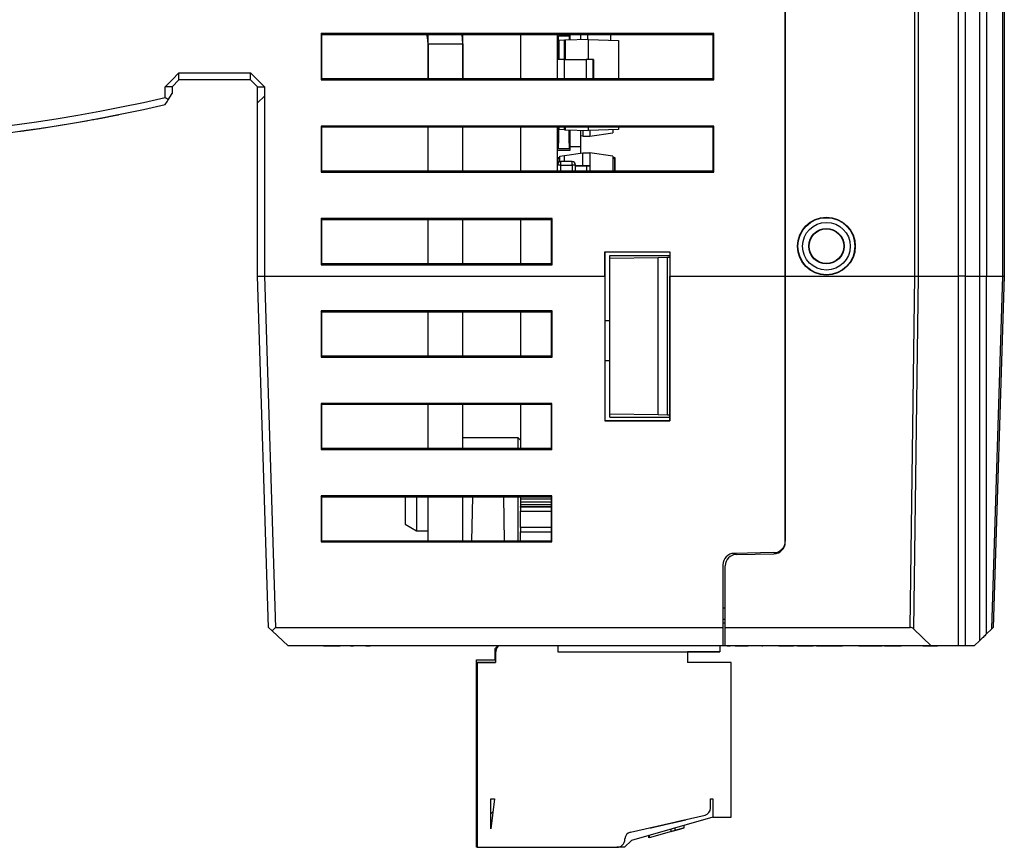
# Model space of a CAD drawing. Header units: millimetres. Extents: x 0 to 840, y 0 to 594.
# Tile 4 of 77: x 351 to 393, y 76 to 111. Entities that reach past the tile are written whole.
import ezdxf

# ---------------------------------------------------------------- set-up
doc = ezdxf.new("R2010")
doc.units = ezdxf.units.MM
doc.header["$LTSCALE"] = 2
doc.linetypes.add('SLD-Sólida', pattern=[0])

msp = doc.modelspace()

# ---------------------------------------------------------------- linework, layer by layer
at = {"color": 7, "linetype": 'SLD-Sólida', "lineweight": 25}
for p, q in [((391.494, 100.254), (391.494, 168.354)), ((391.777, 168.354), (391.777, 100.254)), ((392.414, 100.254), (392.414, 168.354)), ((392.697, 168.354), (392.697, 100.254)), ((393.416, 100.254), (393.416, 168.354)), ((393.474, 168.354), (393.474, 100.254)), ((389.744, 161.123), (389.744, 100.254)), ((389.603, 100.254), (389.603, 161.065)), ((383.994, 149.254), (383.994, 100.254)), ((383.994, 100.254), (383.994, 149.154)), ((380.9, 110.754), (363.9, 110.754)), ((363.9, 110.754), (363.9, 108.754)), ((363.941, 110.713), (363.9, 110.754)), ((363.941, 110.713), (380.859, 110.713)), ((363.941, 108.795), (363.941, 110.713)), ((368.535, 108.795), (368.535, 110.713)), ((370.035, 110.312), (370.007, 110.713)), ((370.035, 108.795), (370.035, 110.713)), ((372.535, 110.713), (372.535, 108.795)), ((374.135, 108.795), (374.135, 110.713)), ((374.685, 110.712), (374.135, 110.712)), ((374.185, 110.412), (374.135, 110.412)), ((374.185, 110.712), (374.185, 110.713)), ((374.185, 110.662), (374.635, 110.662)), ((374.185, 110.412), (374.185, 110.662)), ((374.185, 110.412), (374.185, 109.629)), ((374.44, 110.468), (374.186, 110.459)), ((374.186, 110.459), (374.186, 109.629)), ((374.484, 110.47), (374.44, 110.468)), ((374.44, 109.629), (374.44, 110.468)), ((375.481, 110.504), (374.484, 110.47)), ((374.484, 109.629), (374.484, 110.47)), ((374.635, 110.713), (374.635, 110.712)), ((374.635, 110.662), (374.635, 110.475)), ((374.685, 110.712), (374.685, 110.713)), ((374.685, 110.477), (374.685, 110.712)), ((375.135, 110.713), (375.135, 110.492)), ((375.435, 110.713), (375.435, 110.503)), ((375.481, 109.629), (375.481, 110.504)), ((375.481, 110.504), (376.776, 110.459)), ((376.435, 110.713), (376.435, 110.435)), ((376.776, 110.459), (376.776, 108.795)), ((380.859, 110.713), (380.9, 110.754)), ((380.859, 110.713), (380.859, 108.795)), ((380.9, 108.754), (380.9, 110.754)), ((368.535, 110.312), (370.035, 110.312)), ((368.535, 110.312), (368.535, 108.795)), ((370.035, 110.312), (370.035, 108.795)), ((374.135, 110.112), (374.185, 110.112)), ((374.185, 110.104), (374.135, 110.104)), ((374.185, 109.977), (374.135, 109.977)), ((374.135, 109.896), (374.185, 109.896)), ((374.44, 109.629), (374.135, 109.629)), ((374.44, 109.629), (375.379, 109.629)), ((375.684, 109.629), (375.379, 109.629)), ((375.684, 108.795), (375.684, 109.629)), ((375.694, 109.629), (375.684, 109.629)), ((375.694, 109.629), (375.694, 108.795)), ((357.45, 108.754), (357.15, 108.454)), ((357.75, 109.054), (357.45, 108.754)), ((357.45, 108.454), (357.75, 108.754)), ((357.75, 109.054), (360.85, 109.054)), ((357.75, 108.754), (357.75, 109.054)), ((360.85, 108.754), (357.75, 108.754)), ((361.15, 108.754), (360.85, 109.054)), ((360.85, 108.754), (360.85, 109.054)), ((360.85, 108.754), (361.15, 108.454)), ((361.45, 108.454), (361.15, 108.754)), ((363.941, 108.795), (363.9, 108.754)), ((363.9, 108.754), (380.9, 108.754)), ((380.859, 108.795), (363.941, 108.795)), ((380.859, 108.795), (380.9, 108.754)), ((357.15, 107.992), (357.15, 108.454)), ((357.45, 108.454), (357.15, 108.454)), ((357.45, 108.454), (357.45, 108.159)), ((361.15, 108.454), (361.45, 108.454)), ((361.15, 107.754), (361.15, 108.454)), ((361.45, 108.454), (361.45, 108.054)), ((357.282, 107.887), (357.45, 108.159)), ((361.15, 107.754), (361.45, 108.054)), ((361.45, 108.054), (361.45, 100.261)), ((361.15, 100.257), (361.15, 107.754)), ((354.015, 107.03), (354.015, 107.031)), ((354.243, 107.073), (354.243, 107.073)), ((354.449, 107.112), (354.449, 107.112)), ((354.644, 107.149), (354.644, 107.149)), ((354.818, 107.183), (354.818, 107.183)), ((354.959, 107.211), (354.959, 107.211)), ((355.068, 107.232), (355.133, 107.245)), ((355.068, 107.232), (355.068, 107.232)), ((355.133, 107.245), (355.155, 107.25)), ((355.133, 107.245), (355.133, 107.246)), ((355.155, 107.25), (355.155, 107.25)), ((351.107, 106.563), (351.107, 106.563)), ((351.27, 106.586), (351.27, 106.586)), ((351.476, 106.615), (351.476, 106.615)), ((351.682, 106.645), (351.682, 106.645)), ((351.91, 106.679), (351.91, 106.679)), ((380.9, 106.754), (363.9, 106.754)), ((363.9, 106.754), (363.9, 104.754)), ((363.941, 106.713), (363.9, 106.754)), ((363.941, 104.796), (363.941, 106.713)), ((363.941, 106.713), (380.859, 106.713)), ((368.535, 104.796), (368.535, 106.713)), ((370.035, 104.796), (370.035, 106.713)), ((372.535, 106.713), (372.535, 104.796)), ((374.135, 104.796), (374.135, 106.713)), ((374.185, 106.713), (374.185, 106.012)), ((374.186, 106.713), (374.186, 106.6)), ((374.44, 106.591), (374.186, 106.6)), ((374.44, 106.591), (374.44, 106.713)), ((374.44, 106.591), (374.484, 106.59)), ((374.484, 106.59), (374.484, 106.713)), ((374.484, 106.59), (375.481, 106.555)), ((374.635, 106.584), (374.635, 106.012)), ((374.635, 106.312), (374.635, 106.584)), ((374.685, 106.316), (374.685, 106.583)), ((375.135, 106.567), (375.135, 105.862)), ((375.235, 106.563), (375.235, 106.315)), ((375.481, 106.555), (375.481, 106.713)), ((376.776, 106.6), (375.481, 106.555)), ((375.535, 106.557), (375.535, 106.315)), ((376.535, 106.592), (376.535, 106.456)), ((376.776, 106.713), (376.776, 106.6)), ((380.859, 106.713), (380.9, 106.754)), ((380.859, 106.713), (380.859, 104.796)), ((380.9, 104.754), (380.9, 106.754)), ((350.955, 106.542), (350.955, 106.542)), ((374.185, 106.541), (374.135, 106.541)), ((374.185, 106.439), (374.135, 106.439)), ((374.185, 106.312), (374.135, 106.312)), ((374.685, 106.316), (374.635, 106.312)), ((374.635, 106.012), (374.635, 106.312)), ((374.635, 106.312), (374.685, 106.312)), ((374.685, 106.312), (374.685, 106.316)), ((374.685, 106.012), (374.685, 106.312)), ((375.235, 106.315), (375.135, 106.329)), ((375.235, 106.315), (375.535, 106.315)), ((375.535, 106.315), (376.535, 106.456)), ((374.135, 106.012), (374.185, 106.012)), ((374.135, 105.712), (374.685, 105.712)), ((374.185, 105.762), (374.185, 106.012)), ((374.635, 105.762), (374.185, 105.762)), ((374.685, 106.012), (374.635, 106.012)), ((374.635, 106.012), (374.635, 105.762)), ((374.685, 105.712), (374.685, 106.012)), ((374.685, 105.862), (375.135, 105.862)), ((375.135, 105.862), (375.135, 105.574)), ((374.165, 105.358), (374.135, 105.358)), ((374.165, 105.388), (374.235, 105.388)), ((374.165, 105.358), (374.165, 105.388)), ((374.235, 105.447), (374.435, 105.475)), ((374.235, 105.209), (374.235, 105.447)), ((374.435, 105.475), (375.235, 105.588)), ((374.435, 105.218), (374.435, 105.475)), ((375.235, 105.038), (375.235, 105.588)), ((375.235, 105.588), (375.535, 105.588)), ((375.535, 105.588), (375.535, 105.038)), ((376.535, 105.447), (375.535, 105.588)), ((376.535, 105.447), (376.535, 104.796)), ((376.535, 105.388), (376.605, 105.388)), ((376.605, 105.358), (376.605, 105.388)), ((376.605, 105.358), (376.635, 105.358)), ((376.635, 104.796), (376.635, 105.358)), ((374.285, 105.068), (374.135, 105.068)), ((374.285, 105.068), (374.285, 105.218)), ((374.765, 105.218), (374.285, 105.218)), ((374.285, 105.068), (374.765, 105.068)), ((374.765, 105.068), (374.765, 105.218)), ((374.915, 105.068), (374.765, 105.068)), ((374.915, 104.796), (374.915, 105.068)), ((374.915, 105.038), (375.385, 105.038)), ((375.235, 105.038), (374.915, 105.038)), ((374.915, 105.037), (374.917, 105.037)), ((374.915, 104.972), (374.917, 104.972)), ((374.915, 104.921), (374.917, 104.921)), ((374.917, 104.856), (374.915, 104.856)), ((375.535, 105.038), (375.235, 105.038)), ((375.535, 105.038), (375.535, 104.796)), ((363.941, 104.796), (363.9, 104.754)), ((363.9, 104.754), (380.9, 104.754)), ((380.859, 104.796), (363.941, 104.796)), ((380.859, 104.796), (380.9, 104.754)), ((373.9, 102.754), (363.9, 102.754)), ((363.9, 102.754), (363.9, 100.754)), ((363.941, 102.713), (363.9, 102.754)), ((363.942, 100.796), (363.941, 102.713)), ((363.941, 102.713), (373.859, 102.713)), ((368.535, 100.796), (368.535, 102.713)), ((370.035, 100.796), (370.035, 102.713)), ((372.535, 102.713), (372.535, 100.796)), ((373.859, 102.713), (373.9, 102.754)), ((373.859, 102.713), (373.859, 100.796)), ((373.9, 100.754), (373.9, 102.754)), ((376.186, 101.313), (379.003, 101.313)), ((376.186, 100.254), (376.186, 101.313)), ((376.186, 101.313), (376.194, 101.304)), ((376.194, 94.004), (376.194, 101.304)), ((376.194, 101.304), (378.994, 101.304)), ((376.394, 101.022), (376.394, 101.154)), ((376.394, 101.154), (378.994, 101.154)), ((378.494, 101.058), (376.394, 101.022)), ((376.394, 94.287), (376.394, 101.022)), ((378.894, 101.065), (378.494, 101.058)), ((378.494, 94.25), (378.494, 101.058)), ((378.994, 101.067), (378.894, 101.065)), ((378.894, 94.243), (378.894, 101.065)), ((379.003, 101.313), (378.994, 101.304)), ((378.994, 101.304), (378.994, 94.004)), ((379.003, 101.313), (379.003, 100.254)), ((363.942, 100.796), (363.9, 100.754)), ((363.9, 100.754), (373.9, 100.754)), ((373.859, 100.796), (363.942, 100.796)), ((373.859, 100.796), (373.9, 100.754)), ((361.15, 100.257), (361.45, 100.261)), ((361.15, 100.254), (361.15, 100.257)), ((361.625, 85.054), (361.15, 100.254)), ((361.45, 100.261), (361.45, 100.254)), ((361.45, 100.254), (376.186, 100.254)), ((361.45, 100.254), (361.926, 85.054)), ((376.186, 100.254), (376.187, 93.997)), ((379.001, 93.997), (379.003, 100.254)), ((379.003, 100.254), (383.994, 100.254)), ((383.994, 100.254), (383.994, 88.793)), ((383.994, 100.254), (389.603, 100.254)), ((383.994, 88.746), (383.994, 100.254)), ((389.406, 85.054), (389.603, 100.254)), ((389.744, 100.254), (389.547, 84.997)), ((389.603, 100.254), (389.603, 100.254)), ((389.744, 100.254), (389.744, 100.254)), ((389.744, 100.254), (391.494, 100.254)), ((391.495, 84.254), (391.495, 100.254)), ((391.777, 100.254), (391.777, 84.254)), ((391.777, 100.254), (392.414, 100.254)), ((392.414, 100.254), (392.414, 100.254)), ((392.414, 84.486), (392.414, 100.254)), ((392.696, 100.254), (392.697, 100.254)), ((392.696, 100.254), (392.696, 84.76)), ((392.697, 100.254), (393.416, 100.254)), ((392.939, 84.995), (393.416, 100.254)), ((393.474, 100.254), (392.999, 85.054)), ((393.416, 100.254), (393.416, 100.254)), ((373.899, 98.753), (363.901, 98.753)), ((363.901, 98.753), (363.902, 96.756)), ((363.942, 98.713), (363.901, 98.753)), ((363.942, 98.713), (373.858, 98.713)), ((363.942, 96.796), (363.942, 98.713)), ((368.535, 96.796), (368.535, 98.713)), ((370.035, 96.796), (370.035, 98.713)), ((372.535, 98.713), (372.535, 96.796)), ((373.858, 98.713), (373.899, 98.753)), ((373.858, 98.713), (373.858, 96.796)), ((373.898, 96.756), (373.899, 98.753)), ((376.394, 98.326), (376.194, 98.329)), ((363.942, 96.796), (363.902, 96.756)), ((363.902, 96.756), (373.898, 96.756)), ((373.858, 96.796), (363.942, 96.796)), ((373.858, 96.796), (373.898, 96.756)), ((376.194, 96.612), (376.394, 96.608)), ((373.897, 94.751), (363.903, 94.751)), ((363.903, 94.751), (363.904, 92.758)), ((363.942, 94.712), (363.903, 94.751)), ((363.942, 92.796), (363.942, 94.712)), ((363.942, 94.712), (373.858, 94.712)), ((368.535, 92.796), (368.535, 94.712)), ((370.035, 92.796), (370.035, 94.712)), ((372.535, 94.712), (372.535, 92.796)), ((373.858, 94.712), (373.897, 94.751)), ((373.858, 94.712), (373.858, 92.796)), ((373.896, 92.758), (373.897, 94.751)), ((378.494, 94.25), (376.394, 94.287)), ((376.394, 94.154), (376.394, 94.287)), ((378.894, 94.243), (378.494, 94.25)), ((378.994, 94.242), (378.894, 94.243)), ((376.187, 93.997), (376.194, 94.004)), ((376.187, 93.997), (379.001, 93.997)), ((378.994, 94.004), (376.194, 94.004)), ((376.394, 94.154), (378.994, 94.154)), ((379.001, 93.997), (378.994, 94.004)), ((372.435, 93.262), (370.035, 93.262)), ((372.435, 93.262), (370.035, 93.262)), ((372.535, 93.162), (372.435, 93.262)), ((372.535, 93.162), (372.435, 93.262)), ((372.435, 92.796), (372.435, 93.262)), ((363.942, 92.796), (363.904, 92.758)), ((363.904, 92.758), (373.896, 92.758)), ((373.858, 92.796), (363.942, 92.796)), ((373.858, 92.796), (373.896, 92.758)), ((373.895, 90.749), (363.905, 90.749)), ((363.905, 90.749), (363.906, 88.761)), ((363.942, 90.712), (363.905, 90.749)), ((363.942, 88.796), (363.942, 90.712)), ((363.942, 90.712), (373.858, 90.712)), ((367.535, 90.712), (367.535, 89.526)), ((368.035, 90.712), (368.035, 89.237)), ((368.535, 88.796), (368.535, 90.712)), ((370.035, 88.796), (370.035, 90.712)), ((370.449, 90.712), (370.416, 88.796)), ((371.801, 90.712), (371.834, 88.796)), ((372.435, 88.796), (372.435, 90.712)), ((372.535, 90.712), (372.535, 90.623)), ((372.535, 90.623), (373.858, 90.623)), ((372.535, 90.623), (372.535, 90.486)), ((372.535, 90.486), (373.858, 90.486)), ((372.535, 90.486), (372.535, 90.37)), ((372.535, 90.37), (373.858, 90.37)), ((372.535, 90.37), (372.535, 90.293)), ((373.858, 90.712), (373.895, 90.749)), ((373.858, 90.712), (373.858, 88.796)), ((373.894, 88.761), (373.895, 90.749)), ((372.535, 90.293), (373.858, 90.293)), ((372.535, 90.293), (372.535, 90.285)), ((372.535, 90.285), (373.858, 90.285)), ((372.535, 90.266), (372.535, 90.285)), ((373.858, 90.266), (372.535, 90.266)), ((372.535, 90.266), (372.535, 90.081)), ((372.535, 90.081), (373.858, 90.081)), ((372.535, 89.4), (372.535, 90.081)), ((367.535, 89.526), (368.035, 89.237)), ((368.035, 89.237), (368.535, 89.237)), ((372.535, 89.4), (373.858, 89.4)), ((372.535, 89.377), (372.535, 89.4)), ((373.858, 89.377), (372.535, 89.377)), ((372.535, 89.377), (372.535, 89.192)), ((372.535, 89.192), (373.858, 89.192)), ((372.535, 88.796), (372.535, 89.192)), ((363.942, 88.796), (363.906, 88.761)), ((363.906, 88.761), (373.894, 88.761)), ((373.858, 88.796), (363.942, 88.796)), ((373.858, 88.796), (373.894, 88.761)), ((383.503, 88.293), (381.786, 88.263)), ((381.886, 88.217), (383.503, 88.246)), ((381.294, 87.763), (381.294, 85.054)), ((381.394, 85.054), (381.394, 87.718)), ((381.394, 85.406), (381.294, 85.404)), ((381.294, 85.257), (381.394, 85.259)), ((361.78, 84.909), (361.625, 85.054)), ((361.926, 85.054), (361.78, 84.909)), ((361.78, 84.909), (362.476, 84.254)), ((361.926, 85.054), (381.294, 85.054)), ((381.294, 85.054), (381.294, 84.254)), ((381.394, 85.054), (389.406, 85.054)), ((381.394, 84.254), (381.394, 85.054)), ((389.547, 84.997), (390.305, 84.254)), ((392.939, 84.995), (392.696, 84.76)), ((392.939, 84.995), (392.999, 85.054)), ((392.414, 84.486), (392.174, 84.254)), ((381.294, 84.254), (362.476, 84.254)), ((364.01, 84.254), (364.01, 84.254)), ((364.01, 84.254), (364.734, 84.254)), ((364.734, 84.254), (364.734, 84.254)), ((365.142, 84.254), (365.142, 84.254)), ((365.169, 84.254), (365.308, 84.254)), ((365.744, 84.254), (365.744, 84.254)), ((365.843, 84.254), (366.027, 84.254)), ((366.027, 84.254), (366.027, 84.254)), ((366.078, 84.254), (366.078, 84.254)), ((367.097, 84.254), (367.097, 84.254)), ((368.112, 84.254), (368.112, 84.254)), ((368.123, 84.254), (368.123, 84.254)), ((368.279, 84.254), (368.279, 84.254)), ((368.313, 84.254), (368.313, 84.254)), ((368.905, 84.254), (368.905, 84.254)), ((369.513, 84.254), (369.513, 84.254)), ((369.547, 84.254), (369.547, 84.254)), ((371.548, 84.254), (371.435, 84.141)), ((371.435, 83.661), (371.435, 84.141)), ((374.155, 84.254), (374.155, 83.998)), ((374.155, 83.998), (381.155, 83.998)), ((379.755, 83.998), (379.755, 83.541)), ((380.442, 83.998), (379.755, 83.998)), ((379.755, 83.998), (380.555, 83.998)), ((381.155, 83.994), (379.755, 83.994)), ((381.155, 84.254), (381.155, 83.998)), ((381.155, 83.998), (381.155, 83.994)), ((381.394, 84.254), (381.294, 84.254)), ((381.381, 84.253), (381.381, 84.254)), ((390.305, 84.254), (381.394, 84.254)), ((381.48, 84.253), (381.61, 84.253)), ((381.818, 84.253), (381.835, 84.253)), ((381.835, 84.253), (381.835, 84.254)), ((381.835, 84.253), (382.048, 84.253)), ((382.048, 84.253), (382.048, 84.254)), ((382.048, 84.253), (382.395, 84.253)), ((382.395, 84.253), (382.395, 84.254)), ((382.448, 84.253), (382.448, 84.254)), ((382.974, 84.253), (382.974, 84.254)), ((382.974, 84.253), (383.025, 84.253)), ((383.124, 84.253), (383.124, 84.254)), ((383.718, 84.253), (383.718, 84.254)), ((383.718, 84.253), (383.938, 84.253)), ((383.938, 84.253), (383.938, 84.254)), ((383.938, 84.253), (384.349, 84.253)), ((384.349, 84.253), (384.349, 84.254)), ((384.432, 84.253), (384.432, 84.254)), ((384.522, 84.253), (384.522, 84.254)), ((384.522, 84.253), (384.979, 84.253)), ((386.424, 84.248), (384.922, 84.253)), ((384.979, 84.253), (384.979, 84.254)), ((384.979, 84.253), (385.2, 84.253)), ((385.2, 84.253), (385.2, 84.254)), ((385.219, 84.253), (385.219, 84.254)), ((385.245, 84.253), (385.245, 84.254)), ((385.352, 84.253), (385.352, 84.254)), ((385.352, 84.253), (385.806, 84.253)), ((385.806, 84.253), (385.806, 84.254)), ((385.806, 84.253), (386.019, 84.253)), ((386.019, 84.253), (386.019, 84.254)), ((386.019, 84.253), (386.473, 84.253)), ((386.473, 84.253), (386.473, 84.254)), ((387.113, 84.253), (387.113, 84.254)), ((387.177, 84.253), (387.177, 84.254)), ((387.177, 84.253), (387.38, 84.253)), ((387.38, 84.253), (387.38, 84.254)), ((387.38, 84.253), (387.714, 84.253)), ((387.714, 84.253), (387.714, 84.254)), ((387.714, 84.253), (388.114, 84.253)), ((388.114, 84.253), (388.114, 84.254)), ((388.114, 84.253), (388.194, 84.253)), ((388.194, 84.253), (388.194, 84.254)), ((388.287, 84.253), (388.287, 84.254)), ((388.287, 84.253), (388.706, 84.253)), ((388.706, 84.253), (388.706, 84.254)), ((388.706, 84.253), (389.008, 84.253)), ((389.008, 84.253), (389.008, 84.254)), ((389.624, 84.253), (389.624, 84.254)), ((389.731, 84.253), (389.731, 84.254)), ((389.837, 84.253), (389.837, 84.254)), ((389.944, 84.253), (389.944, 84.254)), ((391.495, 84.254), (390.305, 84.254)), ((390.446, 84.253), (390.446, 84.254)), ((390.446, 84.253), (390.585, 84.253)), ((390.585, 84.253), (390.585, 84.254)), ((390.905, 84.253), (390.905, 84.254)), ((391.777, 84.254), (391.495, 84.254)), ((392.174, 84.254), (391.777, 84.254)), ((370.635, 75.541), (370.635, 83.661)), ((370.635, 83.661), (371.435, 83.661)), ((370.655, 83.541), (370.655, 75.541)), ((371.455, 83.541), (370.655, 83.541)), ((370.655, 83.541), (370.655, 83.541)), ((370.655, 83.541), (371.455, 83.541)), ((371.455, 83.941), (371.455, 83.541)), ((371.455, 83.541), (371.455, 83.541)), ((381.655, 83.541), (379.755, 83.541)), ((381.655, 76.841), (381.655, 83.541)), ((371.255, 77.641), (371.414, 77.641)), ((371.255, 76.341), (371.255, 77.641)), ((371.414, 77.641), (371.255, 76.341)), ((380.755, 77.641), (380.855, 77.641)), ((380.755, 77.23), (380.755, 77.641)), ((380.855, 77.641), (380.855, 76.841)), ((377.288, 76.195), (380.522, 76.938)), ((380.864, 76.841), (377.335, 75.841)), ((379.355, 76.66), (379.691, 76.737)), ((379.691, 76.737), (379.689, 76.746)), ((380.855, 76.841), (381.655, 76.841)), ((378.111, 75.961), (379.285, 76.294)), ((378.15, 76.383), (378.148, 76.393)), ((378.15, 76.383), (378.186, 76.391)), ((378.15, 76.383), (378.171, 76.388)), ((378.15, 76.383), (378.167, 76.387)), ((378.15, 76.383), (378.167, 76.387)), ((378.15, 76.383), (378.169, 76.387)), ((378.169, 76.387), (378.167, 76.397)), ((378.169, 76.387), (379.359, 76.661)), ((379.054, 76.229), (379.054, 76.329)), ((379.125, 76.607), (379.123, 76.617)), ((379.125, 76.607), (379.301, 76.647)), ((379.228, 76.278), (379.228, 76.378)), ((379.281, 76.293), (379.613, 76.387)), ((379.285, 76.294), (379.32, 76.304)), ((379.301, 76.647), (379.298, 76.657)), ((379.359, 76.661), (379.394, 76.669)), ((379.613, 76.387), (379.613, 76.487)), ((377.055, 75.891), (377.055, 75.903)), ((378.092, 75.956), (378.092, 76.056)), ((378.111, 75.961), (378.111, 76.061)), ((379.054, 76.229), (379.228, 76.278)), ((370.655, 75.541), (370.635, 75.541)), ((370.655, 75.541), (376.705, 75.541)), ((377.035, 75.541), (376.705, 75.541)), ((377.335, 75.841), (377.035, 75.541))]:
    msp.add_line(p, q, dxfattribs=at)
at = {"color": 8, "linetype": 'SLD-Sólida', "lineweight": 25}
for p, q in [((374.44, 108.795), (374.44, 109.629)), ((375.379, 109.629), (375.379, 108.795)), ((374.165, 105.158), (374.165, 105.358)), ((374.165, 105.358), (374.235, 105.358)), ((376.535, 105.358), (376.605, 105.358)), ((376.605, 105.358), (376.605, 104.796)), ((374.285, 104.796), (374.285, 105.068)), ((374.765, 105.068), (374.765, 104.796)), ((375.385, 105.038), (375.385, 104.796)), ((381.294, 85.904), (381.394, 85.906)), ((371.255, 76.541), (371.279, 76.541))]:
    msp.add_line(p, q, dxfattribs=at)
at = {"color": 7, "linetype": 'SLD-Sólida', "lineweight": 25, "flags": 128}
for points in [[(368.535, 110.312), (368.508, 110.585), (368.476, 110.713)], [(392.696, 84.76), (392.666, 84.731), (392.632, 84.697), (392.594, 84.661), (392.555, 84.623), (392.516, 84.586), (392.479, 84.549), (392.444, 84.516), (392.414, 84.486)], [(371.255, 76.989), (371.281, 77.018), (371.317, 77.058), (371.339, 77.083), (371.347, 77.091)], [(371.347, 77.091), (371.339, 77.083), (371.317, 77.058), (371.281, 77.018), (371.255, 76.989)]]:
    msp.add_lwpolyline(points, dxfattribs=at)
at = {"color": 7, "linetype": 'SLD-Sólida', "lineweight": 25}
for radius in [1.25, 1.234, 1.031, 0.767, 0.75]:
    msp.add_circle((385.774, 101.554), radius, dxfattribs=at)
for centre, radius, start, end in [((341.925, 172.931), 66.7, 256.8053, 283.1947), ((341.925, 172.931), 67, 256.94636, 283.14217), ((341.925, 172.931), 67, 278.57032, 280.3957), ((341.925, 172.931), 67, 280.3957, 280.59425), ((341.925, 172.931), 67, 280.59425, 280.77334), ((341.925, 172.931), 67, 280.77334, 280.94343), ((341.925, 172.931), 67, 280.94343, 281.0947), ((341.925, 172.931), 67, 281.0947, 281.21802), ((341.925, 172.931), 67, 281.21802, 281.31265), ((341.925, 172.931), 67, 277.7453, 277.87644), ((341.925, 172.931), 67, 277.87644, 278.01734), ((341.925, 172.931), 67, 278.01734, 278.1951), ((341.925, 172.931), 67, 278.1951, 278.37363), ((341.925, 172.931), 67, 278.37363, 278.57032), ((341.925, 172.931), 67, 277.66137, 277.7453), ((374.165, 105.358), 0.03, 90, 180), ((376.605, 105.358), 0.03, 0, 90), ((374.285, 105.068), 0.15, 90, 180), ((374.765, 105.068), 0.15, 360, 90), ((383.494, 88.793), 0.5, 271, 0), ((383.494, 88.746), 0.5, 271, 0), ((381.794, 87.763), 0.5, 91, 180), ((381.894, 87.718), 0.5, 91, 180), ((371.955, 83.941), 0.5, 141.2683, 180), ((371.955, 83.941), 0.5, 141.2686, 180), ((380.455, 77.23), 0.3, 282.9381, 0), ((376.705, 75.891), 0.35, 270, 0), ((377.355, 75.903), 0.3, 102.9381, 180)]:
    msp.add_arc(centre, radius, start, end, dxfattribs=at)
for centre, major_axis, ratio, start_param, end_param in [((389.603, 100.257), (0.2, -0.001), 0.01562, 4.712692, 5.497716), ((391.636, 106.654), (0.141, 6.4), 0.022086, 3.142081, 3.142569), ((391.636, 100.251), (0.2, 0), 0.022086, 0.785764, 2.355829), ((391.636, 106.654), (-0.141, 6.4), 0.022086, 3.140616, 3.141104), ((392.555, 100.257), (0.2, 0), 0.022086, 3.927357, 5.497421), ((393.274, 100.257), (0.2, -0.003), 0.006469, 5.498162, 6.283185), ((389.404, 84.86), (0.197, 0.038), 0.96571, 0.589352, 1.374346)]:
    msp.add_ellipse(centre, major_axis=major_axis, ratio=ratio, start_param=start_param, end_param=end_param, dxfattribs=at)
for points in [[(357.282, 107.887), (357.238, 107.922), (357.194, 107.957), (357.15, 107.992)], [(357.159, 107.686), (357.2, 107.753), (357.241, 107.82), (357.282, 107.887)]]:
    msp.add_open_spline(points, degree=3, dxfattribs=at)
for points, knots in [([(375.385, 105.038), (375.398, 105.038), (375.424, 105.038), (375.461, 105.038), (375.497, 105.038), (375.529, 105.038), (375.533, 105.038), (375.535, 105.038)], [0, 0, 0, 0, 0.16823, 0.331139, 0.500764, 0.749593, 1, 1, 1, 1]), ([(389.944, 84.253), (389.973, 84.253), (390.03, 84.253), (390.111, 84.253), (390.186, 84.253), (390.256, 84.253), (390.318, 84.253), (390.371, 84.253), (390.414, 84.253), (390.436, 84.253), (390.446, 84.253)], [0, 0, 0, 0, 0.135283, 0.269408, 0.403164, 0.536948, 0.665543, 0.785344, 0.896318, 1, 1, 1, 1]), ([(379.242, 76.634), (379.26, 76.638), (379.295, 76.646), (379.346, 76.658), (379.393, 76.668), (379.437, 76.679), (379.478, 76.688), (379.515, 76.696), (379.548, 76.704), (379.578, 76.711), (379.605, 76.717), (379.628, 76.722), (379.647, 76.727), (379.664, 76.73), (379.676, 76.733), (379.685, 76.735), (379.69, 76.737), (379.69, 76.737), (379.691, 76.737)], [0, 0, 0, 0, 0.08101, 0.157162, 0.229319, 0.2972, 0.36195, 0.423721, 0.483122, 0.540982, 0.597661, 0.653181, 0.707852, 0.763548, 0.819537, 0.87764, 0.937454, 1, 1, 1, 1]), ([(379.301, 76.647), (379.313, 76.65), (379.339, 76.656), (379.382, 76.666), (379.429, 76.677), (379.481, 76.688), (379.533, 76.701), (379.586, 76.713), (379.638, 76.725), (379.674, 76.733), (379.691, 76.737)], [0, 0, 0, 0, 0.135284, 0.26941, 0.402801, 0.536191, 0.665211, 0.785343, 0.896318, 1, 1, 1, 1]), ([(379.32, 76.652), (379.335, 76.655), (379.364, 76.662), (379.406, 76.671), (379.445, 76.68), (379.481, 76.689), (379.514, 76.696), (379.545, 76.703), (379.573, 76.71), (379.597, 76.715), (379.619, 76.72), (379.638, 76.725), (379.655, 76.728), (379.668, 76.731), (379.678, 76.734), (379.686, 76.736), (379.69, 76.737), (379.69, 76.737), (379.691, 76.737)], [0, 0, 0, 0, 0.078734, 0.153587, 0.224356, 0.29211, 0.357093, 0.419768, 0.480649, 0.54028, 0.598948, 0.656032, 0.712334, 0.768115, 0.824627, 0.881743, 0.940019, 1, 1, 1, 1]), ([(378.15, 76.383), (378.15, 76.383), (378.151, 76.383), (378.159, 76.385), (378.166, 76.386), (378.169, 76.387)], [0, 0, 0, 0, 0.0475512, 0.0935263, 0.1250007, 0.1250007, 0.1250007, 0.1250007]), ([(379.17, 76.261), (379.188, 76.266), (379.223, 76.276), (379.273, 76.291), (379.319, 76.304), (379.363, 76.316), (379.402, 76.327), (379.439, 76.338), (379.472, 76.347), (379.502, 76.355), (379.528, 76.363), (379.551, 76.369), (379.57, 76.375), (379.586, 76.379), (379.598, 76.383), (379.607, 76.385), (379.612, 76.387), (379.612, 76.387), (379.613, 76.387)], [0, 0, 0, 0, 0.08101, 0.157162, 0.229319, 0.2972, 0.36195, 0.423721, 0.483122, 0.540982, 0.597661, 0.653181, 0.707852, 0.763548, 0.819537, 0.87764, 0.937454, 1, 1, 1, 1]), ([(379.2, 76.27), (379.21, 76.273), (379.228, 76.278), (379.255, 76.285), (379.28, 76.293), (379.304, 76.299), (379.327, 76.306), (379.348, 76.312), (379.368, 76.318), (379.387, 76.323), (379.403, 76.328), (379.419, 76.332), (379.431, 76.335), (379.441, 76.338), (379.449, 76.34), (379.455, 76.342), (379.458, 76.343), (379.459, 76.343), (379.459, 76.343)], [0, 0, 0, 0, 0.0727804, 0.1421478, 0.2091828, 0.2742918, 0.3377688, 0.4007572, 0.4628013, 0.5255951, 0.5875405, 0.647529, 0.7063226, 0.7636995, 0.8213742, 0.879619, 0.9389099, 1, 1, 1, 1]), ([(379.228, 76.278), (379.24, 76.281), (379.265, 76.288), (379.308, 76.301), (379.355, 76.314), (379.405, 76.328), (379.457, 76.343), (379.509, 76.358), (379.561, 76.372), (379.596, 76.382), (379.613, 76.387)], [0, 0, 0, 0, 0.135284, 0.26941, 0.402801, 0.536191, 0.665211, 0.785343, 0.896318, 1, 1, 1, 1]), ([(379.236, 76.28), (379.252, 76.285), (379.282, 76.293), (379.326, 76.306), (379.365, 76.317), (379.398, 76.326), (379.425, 76.334), (379.445, 76.339), (379.457, 76.343), (379.458, 76.343), (379.459, 76.343)], [0, 0, 0, 0, 0.146093, 0.280765, 0.407853, 0.533013, 0.654305, 0.768539, 0.88212, 1, 1, 1, 1]), ([(379.247, 76.283), (379.262, 76.287), (379.29, 76.296), (379.332, 76.307), (379.37, 76.318), (379.406, 76.328), (379.439, 76.338), (379.469, 76.346), (379.496, 76.354), (379.521, 76.361), (379.542, 76.367), (379.561, 76.372), (379.577, 76.377), (379.59, 76.38), (379.6, 76.383), (379.608, 76.385), (379.612, 76.387), (379.613, 76.387), (379.613, 76.387)], [0, 0, 0, 0, 0.078734, 0.153587, 0.224356, 0.29211, 0.357093, 0.419768, 0.480649, 0.54028, 0.598948, 0.656032, 0.712334, 0.768115, 0.824627, 0.881743, 0.940019, 1, 1, 1, 1]), ([(379.273, 76.641), (379.282, 76.643), (379.301, 76.647), (379.328, 76.653), (379.354, 76.659), (379.378, 76.665), (379.401, 76.67), (379.423, 76.675), (379.443, 76.68), (379.462, 76.684), (379.479, 76.688), (379.494, 76.692), (379.506, 76.694), (379.517, 76.697), (379.525, 76.699), (379.531, 76.7), (379.534, 76.701), (379.535, 76.701), (379.535, 76.701)], [0, 0, 0, 0, 0.07278, 0.142148, 0.209183, 0.274292, 0.337769, 0.400757, 0.462801, 0.525595, 0.58754, 0.647529, 0.706323, 0.7637, 0.821374, 0.879619, 0.93891, 1, 1, 1, 1]), ([(379.309, 76.649), (379.325, 76.653), (379.356, 76.66), (379.4, 76.67), (379.44, 76.679), (379.473, 76.687), (379.5, 76.693), (379.521, 76.698), (379.533, 76.7), (379.534, 76.701), (379.535, 76.701)], [0, 0, 0, 0, 0.146093, 0.280765, 0.407853, 0.533013, 0.654305, 0.768539, 0.88212, 1, 1, 1, 1])]:
    msp.add_open_spline(points, degree=3, knots=knots, dxfattribs=at)

doc.saveas('drawing.dxf')
